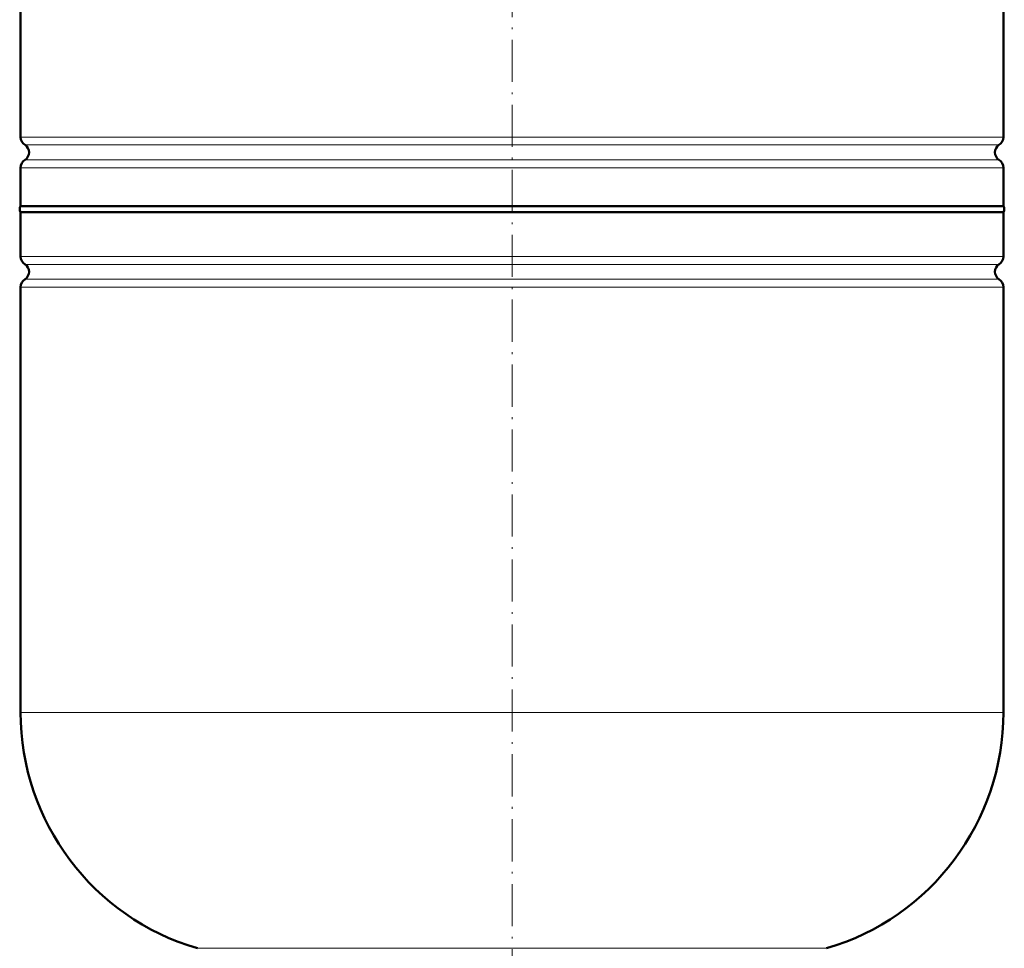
# Model space of a CAD drawing. Extents: x -1358 to 1757, y -1497 to 607.
# Tile 54 of 97: x -712 to -431, y 9 to 274. Entities that reach past the tile are written whole.
import ezdxf

# ---------------------------------------------------------------- set-up
doc = ezdxf.new("R2010")
doc.units = 0
doc.linetypes.add('DASHDOT', pattern=[18.5, 12, -3, 0.5, -3])

msp = doc.modelspace()

# ---------------------------------------------------------------- linework, layer by layer
at = {"color": 7, "linetype": 'DASHDOT', "lineweight": 18}
msp.add_line((-571.55, 471.68), (-571.55, -32.6), dxfattribs=at)
at = {"color": 7, "lineweight": 50}
for p, q in [((-711.55, 240.5), (-711.55, 362.46)), ((-431.55, 240.5), (-431.55, 362.46)), ((-711.55, 220.82), (-711.55, 231.74)), ((-431.55, 220.82), (-431.55, 231.74)), ((-711.55, 220.82), (-571.55, 220.82)), ((-431.55, 219.12), (-711.55, 219.12)), ((-711.55, 206.5), (-711.55, 219.12)), ((-571.55, 220.82), (-431.55, 220.82)), ((-431.55, 219.12), (-431.55, 206.5)), ((-711.55, 76.62), (-711.55, 197.74)), ((-431.55, 197.74), (-431.55, 76.62))]:
    msp.add_line(p, q, dxfattribs=at)
at = {"color": 7, "lineweight": 18}
for p, q in [((-711.55, 240.5), (-571.55, 240.5)), ((-571.55, 240.5), (-431.55, 240.5)), ((-571.55, 238.23), (-710.3, 238.23)), ((-432.8, 238.23), (-571.55, 238.23)), ((-710.3, 234.01), (-571.55, 234.01)), ((-571.55, 234.01), (-432.8, 234.01)), ((-571.55, 231.74), (-711.55, 231.74)), ((-431.55, 231.74), (-571.55, 231.74)), ((-711.55, 206.5), (-431.55, 206.5)), ((-710.3, 204.23), (-432.8, 204.23)), ((-710.3, 200.01), (-432.8, 200.01)), ((-431.55, 197.74), (-711.55, 197.74)), ((-711.55, 76.62), (-431.55, 76.62)), ((-661.15, 9.42), (-571.55, 9.42)), ((-571.55, 9.42), (-481.95, 9.42))]:
    msp.add_line(p, q, dxfattribs=at)
at = {"color": 7, "lineweight": 50}
for centre, radius, start, end in [((-708.85, 240.5), 2.7, 180, 237.421), ((-434.25, 240.5), 2.7, 302.579, 360), ((-711.65, 236.12), 2.5, 302.579, 57.421), ((-431.45, 236.12), 2.5, 122.579, 237.421), ((-708.85, 231.74), 2.7, 122.579, 180), ((-434.25, 231.74), 2.7, 0, 57.421), ((-710.35, 219.97), 1.47, 144.7356, 215.2644), ((-432.75, 219.97), 1.47, 324.7356, 35.2644), ((-708.85, 206.5), 2.7, 180, 237.421), ((-434.25, 206.5), 2.7, 302.579, 360), ((-711.65, 202.12), 2.5, 302.579, 57.421), ((-431.45, 202.12), 2.5, 122.579, 237.421), ((-708.85, 197.74), 2.7, 122.579, 180), ((-434.25, 197.74), 2.7, 0, 57.421), ((-641.55, 76.62), 70, 180, 253.7398), ((-501.55, 76.62), 70, 286.2602, 360)]:
    msp.add_arc(centre, radius, start, end, dxfattribs=at)

doc.saveas('drawing.dxf')
